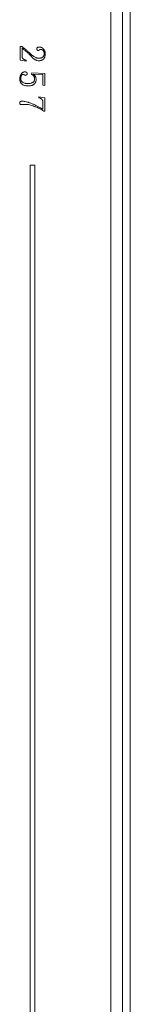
# Model space of a CAD drawing. Header units: millimetres. Extents: x -404827 to -46036, y 267324 to 306977.
# Tile 45 of 55: x -48798 to -48788, y 270200 to 270286. Entities that reach past the tile are written whole.
import ezdxf

# ---------------------------------------------------------------- set-up
doc = ezdxf.new("R2010")
doc.units = ezdxf.units.MM

msp = doc.modelspace()

# ---------------------------------------------------------------- linework, layer by layer
at = {"color": 7, "linetype": 'Continuous', "lineweight": 13}
for p, q in [((-48788.731, 270422.478), (-48788.731, 270139.194)), ((-48788.059, 270422.478), (-48788.059, 270139.194)), ((-48788.059, 270139.197), (-48788.059, 270422.475)), ((-48789.748, 270162.336), (-48789.748, 270399.336)), ((-48797.644, 270283.652), (-48797.482, 270283.652)), ((-48797.644, 270282.476), (-48797.644, 270283.652)), ((-48797.456, 270283.516), (-48797.456, 270282.768)), ((-48797.098, 270282.398), (-48797.644, 270282.476)), ((-48797.098, 270282.476), (-48797.098, 270282.398)), ((-48796.643, 270281.254), (-48796.63, 270281.364)), ((-48796.63, 270281.364), (-48795.473, 270281.299)), ((-48795.662, 270281.215), (-48796.507, 270281.26)), ((-48795.662, 270280.305), (-48795.662, 270281.215)), ((-48795.473, 270281.299), (-48795.473, 270280.266)), ((-48795.473, 270280.266), (-48795.662, 270280.305)), ((-48796.019, 270279.2), (-48796.013, 270279.271)), ((-48796.013, 270279.271), (-48795.473, 270279.187)), ((-48795.662, 270278.218), (-48795.662, 270278.855)), ((-48795.473, 270279.187), (-48795.473, 270278.043)), ((-48795.473, 270278.043), (-48795.564, 270278.043)), ((-48796.759, 270167.836), (-48796.759, 270273.336)), ((-48796.359, 270273.336), (-48796.759, 270273.336)), ((-48796.359, 270273.336), (-48796.359, 270167.836))]:
    msp.add_line(p, q, dxfattribs=at)
for points, knots in [([(-48797.482, 270283.652), (-48797.465, 270283.643), (-48797.448, 270283.633), (-48797.415, 270283.613), (-48797.399, 270283.602), (-48797.351, 270283.57), (-48797.32, 270283.547), (-48797.259, 270283.501), (-48797.229, 270283.477), (-48797.169, 270283.428), (-48797.14, 270283.403), (-48797.052, 270283.327), (-48796.995, 270283.275), (-48796.883, 270283.169), (-48796.828, 270283.115), (-48796.773, 270283.061)], [0, 0, 0, 0, 0.0625, 0.0625, 0.125, 0.125, 0.25, 0.25, 0.375, 0.375, 0.5, 0.5, 0.75, 0.75, 1, 1, 1, 1]), ([(-48796.578, 270282.716), (-48796.647, 270282.787), (-48796.717, 270282.858), (-48796.857, 270282.999), (-48796.927, 270283.068), (-48797.035, 270283.171), (-48797.071, 270283.205), (-48797.145, 270283.271), (-48797.182, 270283.304), (-48797.257, 270283.369), (-48797.295, 270283.401), (-48797.353, 270283.447), (-48797.372, 270283.462), (-48797.403, 270283.484), (-48797.413, 270283.491), (-48797.429, 270283.501), (-48797.434, 270283.504), (-48797.445, 270283.51), (-48797.45, 270283.513), (-48797.456, 270283.516)], [0, 0, 0, 0, 0.25, 0.25, 0.5, 0.5, 0.625, 0.625, 0.75, 0.75, 0.875, 0.875, 0.9375, 0.9375, 0.96875, 0.96875, 0.984375, 0.984375, 1, 1, 1, 1]), ([(-48796.773, 270283.061), (-48796.721, 270283.008), (-48796.666, 270282.957), (-48796.581, 270282.886), (-48796.552, 270282.863), (-48796.492, 270282.819), (-48796.461, 270282.798), (-48796.398, 270282.759), (-48796.366, 270282.741), (-48796.3, 270282.708), (-48796.266, 270282.693), (-48796.214, 270282.674), (-48796.196, 270282.668), (-48796.16, 270282.658), (-48796.142, 270282.653), (-48796.088, 270282.642), (-48796.051, 270282.638), (-48796.013, 270282.638)], [0, 0, 0, 0, 0.25, 0.25, 0.375, 0.375, 0.5, 0.5, 0.625, 0.625, 0.75, 0.75, 0.8125, 0.8125, 0.875, 0.875, 1, 1, 1, 1]), ([(-48796.182, 270283.451), (-48796.182, 270283.463), (-48796.181, 270283.474), (-48796.179, 270283.492), (-48796.178, 270283.498), (-48796.175, 270283.51), (-48796.173, 270283.515), (-48796.167, 270283.532), (-48796.162, 270283.543), (-48796.151, 270283.558), (-48796.148, 270283.562), (-48796.14, 270283.571), (-48796.135, 270283.575), (-48796.126, 270283.583), (-48796.121, 270283.586), (-48796.11, 270283.592), (-48796.105, 270283.594), (-48796.088, 270283.601), (-48796.077, 270283.604), (-48796.053, 270283.609), (-48796.041, 270283.611), (-48796.017, 270283.613), (-48796.005, 270283.613), (-48795.993, 270283.613)], [0, 0, 0, 0, 0.125, 0.125, 0.1875, 0.1875, 0.25, 0.25, 0.375, 0.375, 0.4375, 0.4375, 0.5, 0.5, 0.5625, 0.5625, 0.625, 0.625, 0.75, 0.75, 0.875, 0.875, 1, 1, 1, 1]), ([(-48796.058, 270283.321), (-48796.067, 270283.321), (-48796.076, 270283.321), (-48796.093, 270283.323), (-48796.101, 270283.325), (-48796.113, 270283.328), (-48796.118, 270283.33), (-48796.126, 270283.333), (-48796.129, 270283.335), (-48796.141, 270283.342), (-48796.147, 270283.347), (-48796.156, 270283.357), (-48796.159, 270283.36), (-48796.163, 270283.367), (-48796.166, 270283.371), (-48796.171, 270283.383), (-48796.174, 270283.391), (-48796.178, 270283.408), (-48796.18, 270283.416), (-48796.182, 270283.433), (-48796.182, 270283.442), (-48796.182, 270283.451)], [0, 0, 0, 0, 0.125, 0.125, 0.25, 0.25, 0.3125, 0.3125, 0.375, 0.375, 0.5, 0.5, 0.5625, 0.5625, 0.625, 0.625, 0.75, 0.75, 0.875, 0.875, 1, 1, 1, 1]), ([(-48795.831, 270283.412), (-48795.852, 270283.412), (-48795.873, 270283.409), (-48795.898, 270283.401), (-48795.903, 270283.4), (-48795.913, 270283.396), (-48795.927, 270283.389), (-48795.942, 270283.379), (-48795.952, 270283.371), (-48795.956, 270283.367), (-48795.958, 270283.365), (-48795.964, 270283.36), (-48795.968, 270283.357), (-48795.98, 270283.347), (-48795.989, 270283.341), (-48796.003, 270283.334), (-48796.008, 270283.332), (-48796.017, 270283.328), (-48796.022, 270283.326), (-48796.038, 270283.322), (-48796.048, 270283.321), (-48796.058, 270283.321)], [0, 0, 0, 0, 0.25, 0.25, 0.3125, 0.3125, 0.375, 0.5, 0.53125, 0.53125, 0.5625, 0.5625, 0.625, 0.625, 0.75, 0.75, 0.8125, 0.8125, 0.875, 0.875, 1, 1, 1, 1]), ([(-48796.013, 270282.638), (-48795.983, 270282.638), (-48795.954, 270282.639), (-48795.895, 270282.645), (-48795.866, 270282.65), (-48795.823, 270282.661), (-48795.809, 270282.665), (-48795.781, 270282.674), (-48795.767, 270282.679), (-48795.726, 270282.698), (-48795.7, 270282.713), (-48795.67, 270282.735), (-48795.664, 270282.74), (-48795.653, 270282.75), (-48795.636, 270282.765), (-48795.612, 270282.793), (-48795.596, 270282.818), (-48795.581, 270282.844), (-48795.574, 270282.858), (-48795.563, 270282.886), (-48795.559, 270282.9), (-48795.551, 270282.929), (-48795.548, 270282.943), (-48795.541, 270282.988), (-48795.538, 270283.018), (-48795.538, 270283.048)], [0, 0, 0, 0, 0.125, 0.125, 0.25, 0.25, 0.3125, 0.3125, 0.375, 0.375, 0.5, 0.5, 0.53125, 0.53125, 0.5625, 0.625, 0.6875, 0.6875, 0.75, 0.75, 0.8125, 0.8125, 0.875, 0.875, 1, 1, 1, 1]), ([(-48795.993, 270283.613), (-48795.956, 270283.613), (-48795.918, 270283.61), (-48795.863, 270283.601), (-48795.845, 270283.596), (-48795.818, 270283.589), (-48795.809, 270283.586), (-48795.791, 270283.58), (-48795.747, 270283.563), (-48795.707, 270283.539), (-48795.647, 270283.493), (-48795.62, 270283.467), (-48795.591, 270283.43), (-48795.586, 270283.422), (-48795.575, 270283.407), (-48795.569, 270283.399), (-48795.554, 270283.376), (-48795.544, 270283.36), (-48795.516, 270283.311), (-48795.5, 270283.278), (-48795.481, 270283.225), (-48795.475, 270283.207), (-48795.465, 270283.171), (-48795.461, 270283.152), (-48795.451, 270283.097), (-48795.447, 270283.059), (-48795.447, 270283.022)], [0, 0, 0, 0, 0.125, 0.125, 0.1875, 0.1875, 0.21875, 0.21875, 0.25, 0.375, 0.375, 0.5, 0.5, 0.53125, 0.53125, 0.5625, 0.5625, 0.625, 0.625, 0.75, 0.75, 0.8125, 0.8125, 0.875, 0.875, 1, 1, 1, 1]), ([(-48795.447, 270283.022), (-48795.447, 270282.983), (-48795.449, 270282.945), (-48795.457, 270282.87), (-48795.464, 270282.833), (-48795.479, 270282.777), (-48795.484, 270282.759), (-48795.498, 270282.723), (-48795.513, 270282.688), (-48795.532, 270282.655), (-48795.547, 270282.631), (-48795.553, 270282.623), (-48795.565, 270282.608), (-48795.571, 270282.601), (-48795.59, 270282.579), (-48795.604, 270282.566), (-48795.632, 270282.541), (-48795.647, 270282.529), (-48795.671, 270282.513), (-48795.679, 270282.508), (-48795.695, 270282.498), (-48795.72, 270282.483), (-48795.745, 270282.471), (-48795.781, 270282.457), (-48795.799, 270282.451), (-48795.836, 270282.44), (-48795.854, 270282.436), (-48795.911, 270282.426), (-48795.949, 270282.424), (-48795.987, 270282.424)], [0, 0, 0, 0, 0.125, 0.125, 0.25, 0.25, 0.3125, 0.3125, 0.375, 0.4375, 0.4375, 0.46875, 0.46875, 0.5, 0.5, 0.5625, 0.5625, 0.625, 0.625, 0.65625, 0.65625, 0.6875, 0.75, 0.75, 0.8125, 0.8125, 0.875, 0.875, 1, 1, 1, 1]), ([(-48795.538, 270283.048), (-48795.538, 270283.091), (-48795.544, 270283.134), (-48795.559, 270283.185), (-48795.563, 270283.196), (-48795.571, 270283.216), (-48795.584, 270283.246), (-48795.6, 270283.273), (-48795.619, 270283.299), (-48795.626, 270283.308), (-48795.64, 270283.324), (-48795.647, 270283.332), (-48795.671, 270283.355), (-48795.688, 270283.368), (-48795.716, 270283.384), (-48795.726, 270283.389), (-48795.746, 270283.397), (-48795.756, 270283.401), (-48795.777, 270283.406), (-48795.787, 270283.408), (-48795.809, 270283.411), (-48795.82, 270283.412), (-48795.831, 270283.412)], [0, 0, 0, 0, 0.25, 0.25, 0.3125, 0.3125, 0.375, 0.5, 0.5, 0.5625, 0.5625, 0.625, 0.625, 0.75, 0.75, 0.8125, 0.8125, 0.875, 0.875, 0.9375, 0.9375, 1, 1, 1, 1]), ([(-48797.456, 270282.768), (-48797.456, 270282.747), (-48797.454, 270282.726), (-48797.446, 270282.695), (-48797.442, 270282.685), (-48797.434, 270282.665), (-48797.425, 270282.646), (-48797.413, 270282.629), (-48797.4, 270282.612), (-48797.393, 270282.604), (-48797.378, 270282.589), (-48797.371, 270282.581), (-48797.354, 270282.568), (-48797.346, 270282.561), (-48797.328, 270282.55), (-48797.319, 270282.544), (-48797.301, 270282.534), (-48797.291, 270282.529), (-48797.262, 270282.516), (-48797.243, 270282.509), (-48797.202, 270282.496), (-48797.182, 270282.491), (-48797.14, 270282.482), (-48797.119, 270282.479), (-48797.098, 270282.476)], [0, 0, 0, 0, 0.125, 0.125, 0.1875, 0.1875, 0.25, 0.3125, 0.3125, 0.375, 0.375, 0.4375, 0.4375, 0.5, 0.5, 0.5625, 0.5625, 0.625, 0.625, 0.75, 0.75, 0.875, 0.875, 1, 1, 1, 1]), ([(-48795.987, 270282.424), (-48796.044, 270282.424), (-48796.1, 270282.431), (-48796.169, 270282.45), (-48796.183, 270282.454), (-48796.21, 270282.462), (-48796.236, 270282.472), (-48796.262, 270282.483), (-48796.288, 270282.494), (-48796.3, 270282.5), (-48796.338, 270282.52), (-48796.362, 270282.534), (-48796.398, 270282.557), (-48796.41, 270282.565), (-48796.433, 270282.582), (-48796.444, 270282.591), (-48796.499, 270282.635), (-48796.54, 270282.674), (-48796.578, 270282.716)], [0, 0, 0, 0, 0.25, 0.25, 0.3125, 0.3125, 0.375, 0.4375, 0.4375, 0.5, 0.5, 0.625, 0.625, 0.6875, 0.6875, 0.75, 0.75, 1, 1, 1, 1]), ([(-48797.67, 270280.877), (-48797.67, 270280.945), (-48797.662, 270281.011), (-48797.637, 270281.093), (-48797.631, 270281.109), (-48797.619, 270281.14), (-48797.598, 270281.187), (-48797.572, 270281.23), (-48797.543, 270281.272), (-48797.533, 270281.285), (-48797.512, 270281.311), (-48797.5, 270281.324), (-48797.476, 270281.348), (-48797.464, 270281.36), (-48797.438, 270281.381), (-48797.424, 270281.391), (-48797.38, 270281.418), (-48797.349, 270281.432), (-48797.308, 270281.444), (-48797.3, 270281.446), (-48797.283, 270281.449), (-48797.258, 270281.453), (-48797.233, 270281.455), (-48797.215, 270281.455)], [0, 0, 0, 0, 0.25, 0.25, 0.3125, 0.3125, 0.375, 0.5, 0.5, 0.5625, 0.5625, 0.625, 0.625, 0.6875, 0.6875, 0.75, 0.75, 0.875, 0.875, 0.90625, 0.90625, 0.9375, 1, 1, 1, 1]), ([(-48797.378, 270281.241), (-48797.388, 270281.241), (-48797.398, 270281.24), (-48797.412, 270281.237), (-48797.417, 270281.236), (-48797.427, 270281.233), (-48797.431, 270281.231), (-48797.445, 270281.226), (-48797.454, 270281.221), (-48797.466, 270281.212), (-48797.47, 270281.209), (-48797.477, 270281.203), (-48797.488, 270281.193), (-48797.497, 270281.181), (-48797.508, 270281.165), (-48797.514, 270281.156), (-48797.523, 270281.139), (-48797.527, 270281.13), (-48797.534, 270281.112), (-48797.538, 270281.103), (-48797.547, 270281.075), (-48797.553, 270281.057), (-48797.563, 270281.019), (-48797.575, 270280.961), (-48797.579, 270280.903), (-48797.579, 270280.864)], [0, 0, 0, 0, 0.0625, 0.0625, 0.09375, 0.09375, 0.125, 0.125, 0.1875, 0.1875, 0.21875, 0.21875, 0.25, 0.3125, 0.3125, 0.375, 0.375, 0.4375, 0.4375, 0.5, 0.5, 0.625, 0.625, 0.75, 1, 1, 1, 1]), ([(-48797.163, 270281.163), (-48797.183, 270281.163), (-48797.203, 270281.164), (-48797.227, 270281.171), (-48797.232, 270281.172), (-48797.241, 270281.175), (-48797.255, 270281.181), (-48797.267, 270281.188), (-48797.277, 270281.196), (-48797.279, 270281.197), (-48797.282, 270281.2), (-48797.284, 270281.202), (-48797.29, 270281.207), (-48797.293, 270281.21), (-48797.305, 270281.219), (-48797.313, 270281.224), (-48797.331, 270281.232), (-48797.34, 270281.235), (-48797.359, 270281.24), (-48797.368, 270281.241), (-48797.378, 270281.241)], [0, 0, 0, 0, 0.25, 0.25, 0.3125, 0.3125, 0.375, 0.5, 0.5, 0.53125, 0.53125, 0.5625, 0.5625, 0.625, 0.625, 0.75, 0.75, 0.875, 0.875, 1, 1, 1, 1]), ([(-48797.215, 270281.455), (-48797.192, 270281.455), (-48797.168, 270281.452), (-48797.134, 270281.442), (-48797.123, 270281.438), (-48797.102, 270281.428), (-48797.091, 270281.422), (-48797.077, 270281.411), (-48797.072, 270281.408), (-48797.063, 270281.4), (-48797.059, 270281.396), (-48797.047, 270281.382), (-48797.04, 270281.372), (-48797.033, 270281.356), (-48797.03, 270281.351), (-48797.027, 270281.34), (-48797.025, 270281.334), (-48797.022, 270281.316), (-48797.02, 270281.305), (-48797.02, 270281.293)], [0, 0, 0, 0, 0.25, 0.25, 0.375, 0.375, 0.5, 0.5, 0.5625, 0.5625, 0.625, 0.625, 0.75, 0.75, 0.8125, 0.8125, 0.875, 0.875, 1, 1, 1, 1]), ([(-48797.02, 270281.293), (-48797.02, 270281.283), (-48797.021, 270281.274), (-48797.023, 270281.261), (-48797.024, 270281.256), (-48797.026, 270281.248), (-48797.027, 270281.243), (-48797.03, 270281.234), (-48797.032, 270281.23), (-48797.036, 270281.222), (-48797.039, 270281.218), (-48797.047, 270281.207), (-48797.053, 270281.201), (-48797.065, 270281.193), (-48797.068, 270281.191), (-48797.077, 270281.187), (-48797.081, 270281.185), (-48797.093, 270281.179), (-48797.101, 270281.176), (-48797.119, 270281.17), (-48797.127, 270281.167), (-48797.145, 270281.164), (-48797.154, 270281.163), (-48797.163, 270281.163)], [0, 0, 0, 0, 0.125, 0.125, 0.1875, 0.1875, 0.25, 0.25, 0.3125, 0.3125, 0.375, 0.375, 0.5, 0.5, 0.5625, 0.5625, 0.625, 0.625, 0.75, 0.75, 0.875, 0.875, 1, 1, 1, 1]), ([(-48796.377, 270280.825), (-48796.377, 270280.847), (-48796.378, 270280.87), (-48796.382, 270280.903), (-48796.383, 270280.914), (-48796.387, 270280.936), (-48796.389, 270280.947), (-48796.396, 270280.98), (-48796.403, 270281.002), (-48796.415, 270281.033), (-48796.42, 270281.043), (-48796.427, 270281.058), (-48796.43, 270281.063), (-48796.435, 270281.073), (-48796.438, 270281.078), (-48796.453, 270281.102), (-48796.467, 270281.119), (-48796.498, 270281.151), (-48796.514, 270281.166), (-48796.549, 270281.194), (-48796.567, 270281.207), (-48796.605, 270281.231), (-48796.624, 270281.243), (-48796.643, 270281.254)], [0, 0, 0, 0, 0.125, 0.125, 0.1875, 0.1875, 0.25, 0.25, 0.375, 0.375, 0.4375, 0.4375, 0.46875, 0.46875, 0.5, 0.5, 0.625, 0.625, 0.75, 0.75, 0.875, 0.875, 1, 1, 1, 1]), ([(-48796.507, 270281.26), (-48796.487, 270281.246), (-48796.467, 270281.232), (-48796.429, 270281.203), (-48796.411, 270281.187), (-48796.376, 270281.154), (-48796.359, 270281.136), (-48796.328, 270281.099), (-48796.315, 270281.079), (-48796.298, 270281.047), (-48796.293, 270281.036), (-48796.287, 270281.018), (-48796.285, 270281.013), (-48796.281, 270281.001), (-48796.272, 270280.971), (-48796.254, 270280.894), (-48796.247, 270280.822), (-48796.247, 270280.773)], [0, 0, 0, 0, 0.125, 0.125, 0.25, 0.25, 0.375, 0.375, 0.5, 0.5, 0.5625, 0.5625, 0.59375, 0.59375, 0.625, 0.75, 1, 1, 1, 1]), ([(-48796.923, 270280.227), (-48796.97, 270280.227), (-48797.017, 270280.229), (-48797.11, 270280.239), (-48797.156, 270280.247), (-48797.223, 270280.264), (-48797.246, 270280.27), (-48797.291, 270280.286), (-48797.313, 270280.294), (-48797.377, 270280.324), (-48797.418, 270280.347), (-48797.466, 270280.383), (-48797.475, 270280.39), (-48797.493, 270280.406), (-48797.519, 270280.43), (-48797.542, 270280.456), (-48797.57, 270280.493), (-48797.583, 270280.513), (-48797.606, 270280.555), (-48797.616, 270280.576), (-48797.633, 270280.62), (-48797.64, 270280.643), (-48797.649, 270280.677), (-48797.651, 270280.689), (-48797.656, 270280.712), (-48797.658, 270280.724), (-48797.667, 270280.782), (-48797.67, 270280.829), (-48797.67, 270280.877)], [0, 0, 0, 0, 0.125, 0.125, 0.25, 0.25, 0.3125, 0.3125, 0.375, 0.375, 0.5, 0.5, 0.53125, 0.53125, 0.5625, 0.625, 0.625, 0.6875, 0.6875, 0.75, 0.75, 0.8125, 0.8125, 0.84375, 0.84375, 0.875, 0.875, 1, 1, 1, 1]), ([(-48797.579, 270280.864), (-48797.579, 270280.828), (-48797.576, 270280.792), (-48797.562, 270280.74), (-48797.556, 270280.723), (-48797.542, 270280.69), (-48797.534, 270280.675), (-48797.515, 270280.645), (-48797.504, 270280.631), (-48797.48, 270280.604), (-48797.467, 270280.591), (-48797.44, 270280.568), (-48797.426, 270280.557), (-48797.396, 270280.538), (-48797.38, 270280.529), (-48797.333, 270280.504), (-48797.3, 270280.492), (-48797.248, 270280.476), (-48797.231, 270280.472), (-48797.196, 270280.464), (-48797.179, 270280.46), (-48797.126, 270280.451), (-48797.091, 270280.447), (-48797.02, 270280.442), (-48796.985, 270280.441), (-48796.949, 270280.441)], [0, 0, 0, 0, 0.125, 0.125, 0.1875, 0.1875, 0.25, 0.25, 0.3125, 0.3125, 0.375, 0.375, 0.4375, 0.4375, 0.5, 0.5, 0.625, 0.625, 0.6875, 0.6875, 0.75, 0.75, 0.875, 0.875, 1, 1, 1, 1]), ([(-48796.949, 270280.441), (-48796.917, 270280.441), (-48796.885, 270280.442), (-48796.821, 270280.447), (-48796.789, 270280.452), (-48796.726, 270280.463), (-48796.695, 270280.471), (-48796.649, 270280.486), (-48796.633, 270280.491), (-48796.603, 270280.503), (-48796.589, 270280.51), (-48796.56, 270280.525), (-48796.546, 270280.533), (-48796.518, 270280.55), (-48796.492, 270280.569), (-48796.468, 270280.59), (-48796.452, 270280.608), (-48796.447, 270280.615), (-48796.437, 270280.627), (-48796.423, 270280.647), (-48796.407, 270280.675), (-48796.399, 270280.698), (-48796.393, 270280.713), (-48796.391, 270280.721), (-48796.38, 270280.76), (-48796.377, 270280.792), (-48796.377, 270280.825)], [0, 0, 0, 0, 0.125, 0.125, 0.25, 0.25, 0.375, 0.375, 0.4375, 0.4375, 0.5, 0.5, 0.5625, 0.5625, 0.625, 0.6875, 0.6875, 0.71875, 0.71875, 0.75, 0.8125, 0.84375, 0.84375, 0.875, 0.875, 1, 1, 1, 1]), ([(-48796.247, 270280.773), (-48796.247, 270280.732), (-48796.251, 270280.691), (-48796.262, 270280.642), (-48796.265, 270280.632), (-48796.27, 270280.612), (-48796.274, 270280.603), (-48796.284, 270280.574), (-48796.3, 270280.537), (-48796.327, 270280.494), (-48796.345, 270280.469), (-48796.358, 270280.453), (-48796.364, 270280.445), (-48796.385, 270280.422), (-48796.399, 270280.408), (-48796.43, 270280.381), (-48796.445, 270280.368), (-48796.47, 270280.35), (-48796.479, 270280.345), (-48796.496, 270280.333), (-48796.522, 270280.318), (-48796.567, 270280.294), (-48796.605, 270280.279), (-48796.643, 270280.266), (-48796.663, 270280.26), (-48796.722, 270280.245), (-48796.761, 270280.238), (-48796.842, 270280.229), (-48796.882, 270280.227), (-48796.923, 270280.227)], [0, 0, 0, 0, 0.125, 0.125, 0.15625, 0.15625, 0.1875, 0.1875, 0.25, 0.3125, 0.34375, 0.34375, 0.375, 0.375, 0.4375, 0.4375, 0.5, 0.5, 0.53125, 0.53125, 0.5625, 0.625, 0.6875, 0.6875, 0.75, 0.75, 0.875, 0.875, 1, 1, 1, 1]), ([(-48797.67, 270278.751), (-48797.67, 270278.763), (-48797.669, 270278.775), (-48797.665, 270278.798), (-48797.661, 270278.81), (-48797.65, 270278.831), (-48797.644, 270278.841), (-48797.632, 270278.855), (-48797.628, 270278.859), (-48797.619, 270278.867), (-48797.614, 270278.87), (-48797.603, 270278.877), (-48797.598, 270278.879), (-48797.587, 270278.884), (-48797.581, 270278.886), (-48797.564, 270278.891), (-48797.552, 270278.894), (-48797.517, 270278.899), (-48797.493, 270278.901), (-48797.469, 270278.901)], [0, 0, 0, 0, 0.125, 0.125, 0.25, 0.25, 0.375, 0.375, 0.4375, 0.4375, 0.5, 0.5, 0.5625, 0.5625, 0.625, 0.625, 0.75, 0.75, 1, 1, 1, 1]), ([(-48797.495, 270278.608), (-48797.517, 270278.608), (-48797.539, 270278.609), (-48797.572, 270278.614), (-48797.583, 270278.616), (-48797.604, 270278.622), (-48797.615, 270278.627), (-48797.629, 270278.635), (-48797.633, 270278.639), (-48797.641, 270278.647), (-48797.645, 270278.651), (-48797.651, 270278.66), (-48797.654, 270278.665), (-48797.658, 270278.675), (-48797.66, 270278.68), (-48797.665, 270278.696), (-48797.667, 270278.707), (-48797.67, 270278.729), (-48797.67, 270278.74), (-48797.67, 270278.751)], [0, 0, 0, 0, 0.25, 0.25, 0.375, 0.375, 0.5, 0.5, 0.5625, 0.5625, 0.625, 0.625, 0.6875, 0.6875, 0.75, 0.75, 0.875, 0.875, 1, 1, 1, 1]), ([(-48797.124, 270278.621), (-48797.14, 270278.621), (-48797.155, 270278.621), (-48797.186, 270278.62), (-48797.202, 270278.619), (-48797.233, 270278.617), (-48797.248, 270278.616), (-48797.279, 270278.614), (-48797.294, 270278.613), (-48797.371, 270278.609), (-48797.433, 270278.608), (-48797.495, 270278.608)], [0, 0, 0, 0, 0.125, 0.125, 0.25, 0.25, 0.375, 0.375, 0.5, 0.5, 1, 1, 1, 1]), ([(-48797.469, 270278.901), (-48797.428, 270278.901), (-48797.387, 270278.898), (-48797.306, 270278.89), (-48797.266, 270278.885), (-48797.146, 270278.865), (-48797.067, 270278.847), (-48796.968, 270278.821), (-48796.949, 270278.815), (-48796.91, 270278.804), (-48796.89, 270278.798), (-48796.832, 270278.78), (-48796.793, 270278.767), (-48796.717, 270278.738), (-48796.68, 270278.723), (-48796.605, 270278.692), (-48796.568, 270278.676), (-48796.457, 270278.626), (-48796.383, 270278.591), (-48796.237, 270278.52), (-48796.165, 270278.484), (-48795.948, 270278.372), (-48795.805, 270278.296), (-48795.662, 270278.218)], [0, 0, 0, 0, 0.0625, 0.0625, 0.125, 0.125, 0.25, 0.25, 0.28125, 0.28125, 0.3125, 0.3125, 0.375, 0.375, 0.4375, 0.4375, 0.5, 0.5, 0.625, 0.625, 0.75, 0.75, 1, 1, 1, 1]), ([(-48795.564, 270278.043), (-48795.684, 270278.116), (-48795.806, 270278.185), (-48795.993, 270278.282), (-48796.057, 270278.312), (-48796.184, 270278.371), (-48796.248, 270278.399), (-48796.346, 270278.439), (-48796.378, 270278.452), (-48796.444, 270278.477), (-48796.477, 270278.489), (-48796.576, 270278.523), (-48796.643, 270278.544), (-48796.778, 270278.579), (-48796.846, 270278.594), (-48796.949, 270278.609), (-48796.984, 270278.614), (-48797.054, 270278.619), (-48797.089, 270278.621), (-48797.124, 270278.621)], [0, 0, 0, 0, 0.25, 0.25, 0.375, 0.375, 0.5, 0.5, 0.5625, 0.5625, 0.625, 0.625, 0.75, 0.75, 0.875, 0.875, 0.9375, 0.9375, 1, 1, 1, 1]), ([(-48795.662, 270278.855), (-48795.662, 270278.878), (-48795.664, 270278.901), (-48795.67, 270278.934), (-48795.673, 270278.945), (-48795.68, 270278.967), (-48795.684, 270278.977), (-48795.698, 270279.008), (-48795.71, 270279.027), (-48795.731, 270279.054), (-48795.739, 270279.063), (-48795.755, 270279.078), (-48795.764, 270279.086), (-48795.781, 270279.1), (-48795.791, 270279.107), (-48795.809, 270279.119), (-48795.819, 270279.125), (-48795.849, 270279.142), (-48795.869, 270279.152), (-48795.932, 270279.177), (-48795.975, 270279.19), (-48796.019, 270279.2)], [0, 0, 0, 0, 0.125, 0.125, 0.1875, 0.1875, 0.25, 0.25, 0.375, 0.375, 0.4375, 0.4375, 0.5, 0.5, 0.5625, 0.5625, 0.625, 0.625, 0.75, 0.75, 1, 1, 1, 1])]:
    msp.add_open_spline(points, degree=3, knots=knots, dxfattribs=at)

doc.saveas('drawing.dxf')
